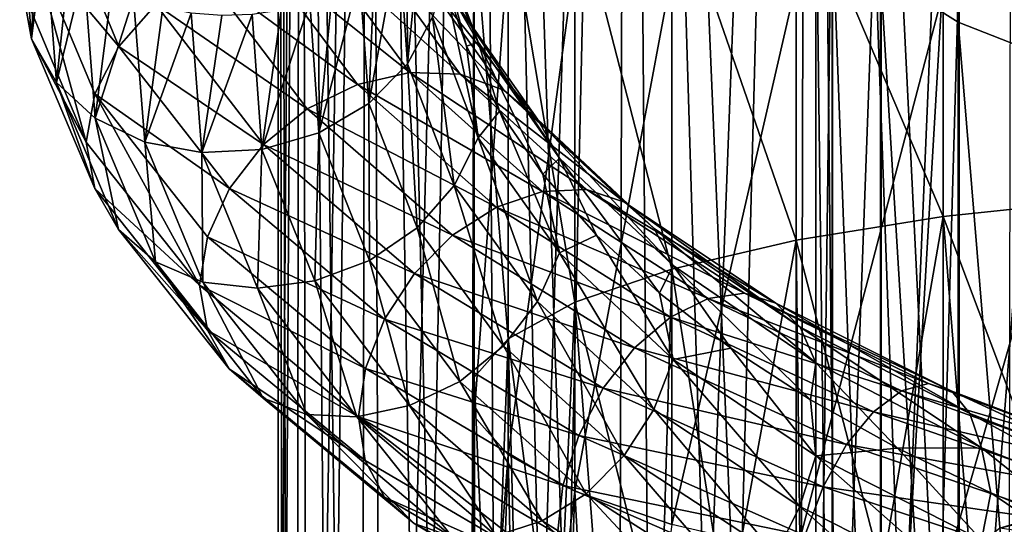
# Model space of a CAD drawing. Header units: metres. Extents: x -109 to 109, y -432 to 89.
# Tile 223 of 256: x -18.86 to -6.05, y -126.2 to -119.64. Entities that reach past the tile are written whole.
import ezdxf

# ---------------------------------------------------------------- set-up
doc = ezdxf.new("R2010")
doc.units = ezdxf.units.M
doc.layers.add('solid_506360_24502164', color=7, linetype='CONTINUOUS')

msp = doc.modelspace()

# ---------------------------------------------------------------- linework, layer by layer
at = {"layer": 'solid_506360_24502164'}
for points in [[(-15.447433, -128.504288, 337.724548), (-15.5, -94.300003, 339), (-15.202174, -94.300003, 335.976105)], [(-15.3957, -128.504288, 340.795105), (-15.202174, -94.300003, 342.023895), (-15.5, -94.300003, 339)], [(-15.497801, -128.504288, 339.261108), (-15.3957, -128.504288, 340.795105), (-15.5, -94.300003, 339)], [(-15.447433, -128.504288, 337.724548), (-15.497801, -128.504288, 339.261108), (-15.5, -94.300003, 339)], [(-15.245092, -128.504288, 336.2005), (-15.447433, -128.504288, 337.724548), (-15.202174, -94.300003, 335.976105)], [(-15.3957, -128.504288, 340.795105), (-15.142136, -128.504288, 342.311462), (-15.202174, -94.300003, 342.023895)], [(-14.892771, -128.504288, 334.704041), (-15.245092, -128.504288, 336.2005), (-15.202174, -94.300003, 335.976105)], [(-14.892771, -128.504288, 334.704041), (-15.202174, -94.300003, 335.976105), (-14.320136, -94.300003, 333.06842)], [(-14.739601, -128.504288, 343.795227), (-14.320136, -94.300003, 344.93158), (-15.202174, -94.300003, 342.023895)], [(-15.142136, -128.504288, 342.311462), (-14.739601, -128.504288, 343.795227), (-15.202174, -94.300003, 342.023895)], [(-14.393932, -128.504288, 333.249817), (-14.892771, -128.504288, 334.704041), (-14.320136, -94.300003, 333.06842)], [(-14.739601, -128.504288, 343.795227), (-14.192059, -128.504288, 345.231812), (-14.320136, -94.300003, 344.93158)], [(-13.753486, -128.504288, 331.852173), (-14.393932, -128.504288, 333.249817), (-14.320136, -94.300003, 333.06842)], [(-13.753486, -128.504288, 331.852173), (-14.320136, -94.300003, 333.06842), (-12.887768, -94.300003, 330.388641)], [(-13.504895, -128.504288, 346.607086), (-12.887768, -94.300003, 347.611359), (-14.320136, -94.300003, 344.93158)], [(-14.192059, -128.504288, 345.231812), (-13.504895, -128.504288, 346.607086), (-14.320136, -94.300003, 344.93158)], [(-12.977732, -128.504288, 330.524841), (-13.753486, -128.504288, 331.852173), (-12.887768, -94.300003, 330.388641)], [(-13.504895, -128.504288, 346.607086), (-12.684868, -128.504288, 347.907532), (-12.887768, -94.300003, 347.611359)], [(-12.074302, -128.504288, 329.280884), (-12.977732, -128.504288, 330.524841), (-12.887768, -94.300003, 330.388641)], [(-12.074302, -128.504288, 329.280884), (-12.887768, -94.300003, 330.388641), (-10.960138, -94.300003, 328.039825)], [(-11.740046, -128.504288, 349.120331), (-10.960138, -94.300003, 349.960175), (-12.887768, -94.300003, 347.611359)], [(-12.684868, -128.504288, 347.907532), (-11.740046, -128.504288, 349.120331), (-12.887768, -94.300003, 347.611359)], [(-11.052084, -128.504288, 328.132538), (-12.074302, -128.504288, 329.280884), (-10.960138, -94.300003, 328.039825)], [(-11.740046, -128.504288, 349.120331), (-10.679725, -128.504288, 350.233582), (-10.960138, -94.300003, 349.960175)], [(-9.921135, -128.504288, 327.091125), (-11.052084, -128.504288, 328.132538), (-10.960138, -94.300003, 328.039825)], [(-9.921135, -128.504288, 327.091125), (-10.960138, -94.300003, 328.039825), (-8.61132, -94.300003, 326.112213)], [(-9.514338, -128.504288, 351.236328), (-8.61132, -94.300003, 351.887787), (-10.960138, -94.300003, 349.960175)], [(-10.679725, -128.504288, 350.233582), (-9.514338, -128.504288, 351.236328), (-10.960138, -94.300003, 349.960175)], [(-8.692582, -128.504288, 326.16687), (-9.921135, -128.504288, 327.091125), (-8.61132, -94.300003, 326.112213)], [(-9.514338, -128.504288, 351.236328), (-8.255347, -128.504288, 352.118652), (-8.61132, -94.300003, 351.887787)], [(-7.378512, -128.504288, 325.368866), (-8.692582, -128.504288, 326.16687), (-8.61132, -94.300003, 326.112213)], [(-7.378512, -128.504288, 325.368866), (-8.61132, -94.300003, 326.112213), (-5.931581, -94.300003, 324.679871)], [(-6.915138, -128.504288, 352.871948), (-5.931581, -94.300003, 353.320129), (-8.61132, -94.300003, 351.887787)], [(-8.255347, -128.504288, 352.118652), (-6.915138, -128.504288, 352.871948), (-8.61132, -94.300003, 351.887787)], [(-5.991849, -128.504288, 324.704987), (-7.378512, -128.504288, 325.368866), (-5.931581, -94.300003, 324.679871)], [(-6.915138, -128.504288, 352.871948), (-5.506898, -128.504288, 353.48877), (-5.931581, -94.300003, 353.320129)], [(-6.649134, -119.66716, 944.360107), (-7.661542, -119.032669, 945.844604), (-7.661542, -103.605865, 938.02417)], [(-6.649134, -104.37085, 936.602539), (-6.649134, -119.66716, 944.360107), (-7.661542, -103.605865, 938.02417)], [(-5.302645, -120.197067, 943.120239), (-6.649134, -119.66716, 944.360107), (-6.649134, -104.37085, 936.602539)], [(-5.302645, -105.009735, 935.415283), (-5.302645, -120.197067, 943.120239), (-6.649134, -104.37085, 936.602539)], [(-6.634851, -132.307922, 960.833008), (-5.284738, -131.892395, 962.111877), (-5.284738, -114.968544, 955.353271)], [(-6.634851, -115.497017, 954.116821), (-6.634851, -132.307922, 960.833008), (-5.284738, -114.968544, 955.353271)], [(-7.651602, -132.805954, 959.300171), (-6.634851, -132.307922, 960.833008), (-6.634851, -115.497017, 954.116821)], [(-7.651602, -116.130432, 952.634827), (-7.651602, -132.805954, 959.300171), (-6.634851, -115.497017, 954.116821)], [(-8.283906, -133.361481, 957.590454), (-7.651602, -132.805954, 959.300171), (-7.651602, -116.130432, 952.634827)], [(-8.283906, -116.83696, 950.981812), (-8.283906, -133.361481, 957.590454), (-7.651602, -116.130432, 952.634827)], [(-8.499992, -133.946579, 955.789612), (-8.283906, -133.361481, 957.590454), (-8.283906, -116.83696, 950.981812)], [(-8.499992, -117.5811, 949.240784), (-8.499992, -133.946579, 955.789612), (-8.283906, -116.83696, 950.981812)], [(-6.843618, -122.195389, 216.324142), (-6.843618, -117.587936, 215.651611), (-8.758043, -117.698151, 214.210114)], [(-8.289004, -134.53186, 953.988281), (-8.499992, -133.946579, 955.789612), (-8.499992, -117.5811, 949.240784)], [(-8.289004, -118.32547, 947.499207), (-8.289004, -134.53186, 953.988281), (-8.499992, -117.5811, 949.240784)], [(-4.696142, -121.968735, 217.369171), (-4.696142, -117.506416, 216.717819), (-6.843618, -117.587936, 215.651611)], [(-6.843618, -122.195389, 216.324142), (-4.696142, -121.968735, 217.369171), (-6.843618, -117.587936, 215.651611)], [(-8.758043, -122.501816, 214.911285), (-8.758043, -117.698151, 214.210114), (-10.374224, -117.833305, 212.442398)], [(-8.758043, -122.501816, 214.911285), (-6.843618, -122.195389, 216.324142), (-8.758043, -117.698151, 214.210114)], [(-12.893562, -119.928795, 948.521667), (-13.203987, -119.393715, 948.17334), (-13.810904, -117.780991, 950.272705)], [(-13.48621, -118.346779, 950.570679), (-12.893562, -119.928795, 948.521667), (-13.810904, -117.780991, 950.272705)], [(-10.374224, -122.877594, 213.178711), (-10.374224, -117.833305, 212.442398), (-11.637123, -117.988792, 210.408691)], [(-10.374224, -122.877594, 213.178711), (-8.758043, -122.501816, 214.911285), (-10.374224, -117.833305, 212.442398)], [(-18.706125, -119.883644, 950.451721), (-18.634174, -118.333496, 953.663879), (-18.85973, -117.877953, 953.479858)], [(-18.820963, -119.262314, 950.172729), (-18.706125, -119.883644, 950.451721), (-18.85973, -117.877953, 953.479858)], [(-18.377659, -118.031097, 949.693604), (-17.570057, -119.983231, 946.814819), (-18.704094, -118.630478, 949.908142)], [(-17.088608, -119.439224, 946.753967), (-17.570057, -119.983231, 946.814819), (-18.377659, -118.031097, 949.693604)], [(-13.814677, -120.208061, 951.3255), (-13.597454, -117.993523, 953.228455), (-13.821304, -118.434044, 953.431702)], [(-13.814677, -120.208061, 951.3255), (-13.48824, -119.604538, 951.116211), (-13.597454, -117.993523, 953.228455)], [(-11.637123, -123.309914, 211.185394), (-11.637123, -117.988792, 210.408691), (-12.503734, -118.159332, 208.178223)], [(-11.637123, -123.309914, 211.185394), (-10.374224, -122.877594, 213.178711), (-11.637123, -117.988792, 210.408691)], [(-12.503734, -123.784058, 208.999237), (-12.503734, -118.159332, 208.178223), (-12.944544, -118.339096, 205.82695)], [(-12.503734, -123.784058, 208.999237), (-11.637123, -123.309914, 211.185394), (-12.503734, -118.159332, 208.178223)], [(-18.706125, -119.883644, 950.451721), (-18.531763, -118.480957, 953.721497), (-18.634174, -118.333496, 953.663879)], [(-13.48621, -118.346779, 950.570679), (-13.337113, -119.115692, 950.663025), (-13.048399, -119.980362, 949.538025)], [(-13.48621, -118.346779, 950.570679), (-13.048399, -119.980362, 949.538025), (-12.893562, -119.928795, 948.521667)], [(-12.944544, -124.283882, 206.694687), (-12.944544, -118.339096, 205.82695), (-12.944544, -118.52198, 203.434952)], [(-12.944544, -124.283882, 206.694687), (-12.503734, -123.784058, 208.999237), (-12.944544, -118.339096, 205.82695)], [(-7.661542, -135.087921, 952.276855), (-8.289004, -134.53186, 953.988281), (-8.289004, -118.32547, 947.499207)], [(-7.661542, -119.032669, 945.844604), (-7.661542, -135.087921, 952.276855), (-8.289004, -118.32547, 947.499207)], [(-18.706125, -119.883644, 950.451721), (-18.381432, -120.450417, 950.743103), (-18.531763, -118.480957, 953.721497)], [(-18.381432, -120.450417, 950.743103), (-18.210732, -118.83477, 953.854797), (-18.531763, -118.480957, 953.721497)], [(-13.814677, -120.208061, 951.3255), (-13.821304, -118.434044, 953.431702), (-13.927217, -118.581512, 953.501221)], [(-14.318256, -120.725929, 951.469788), (-13.927217, -118.581512, 953.501221), (-14.245397, -118.91758, 953.663513)], [(-14.318256, -120.725929, 951.469788), (-13.814677, -120.208061, 951.3255), (-13.927217, -118.581512, 953.501221)], [(-12.944544, -124.792366, 204.35022), (-12.944544, -118.52198, 203.434952), (-12.503734, -118.701752, 201.083694)], [(-12.944544, -124.792366, 204.35022), (-12.944544, -124.283882, 206.694687), (-12.944544, -118.52198, 203.434952)], [(-18.704094, -118.630478, 949.908142), (-17.993963, -121.229431, 947.202271), (-18.820963, -119.262314, 950.172729)], [(-18.704094, -118.630478, 949.908142), (-17.882149, -120.59742, 946.967224), (-17.993963, -121.229431, 947.202271)], [(-17.570057, -119.983231, 946.814819), (-17.882149, -120.59742, 946.967224), (-18.704094, -118.630478, 949.908142)], [(-15.757437, -118.747353, 946.941284), (-14.465518, -120.477928, 944.562561), (-16.469791, -119.015625, 946.796021)], [(-15.013575, -118.645584, 947.172119), (-13.782643, -120.322105, 944.917969), (-15.757437, -118.747353, 946.941284)], [(-13.782643, -120.322105, 944.917969), (-14.465518, -120.477928, 944.562561), (-15.757437, -118.747353, 946.941284)], [(-13.129217, -120.342468, 945.332703), (-13.782643, -120.322105, 944.917969), (-15.013575, -118.645584, 947.172119)], [(-14.301791, -118.719719, 947.469238), (-13.129217, -120.342468, 945.332703), (-15.013575, -118.645584, 947.172119)], [(-12.562129, -120.550774, 945.776001), (-13.129217, -120.342468, 945.332703), (-14.301791, -118.719719, 947.469238)], [(-13.684055, -118.976692, 947.812073), (-12.562129, -120.550774, 945.776001), (-14.301791, -118.719719, 947.469238)], [(-12.503734, -125.292191, 202.04567), (-12.944544, -124.792366, 204.35022), (-12.503734, -118.701752, 201.083694)], [(-12.503734, -125.292191, 202.04567), (-12.503734, -118.701752, 201.083694), (-11.637123, -118.872292, 198.85321)], [(-18.381432, -120.450417, 950.743103), (-18.023954, -118.991058, 953.910889), (-18.210732, -118.83477, 953.854797)], [(-11.637123, -125.766342, 199.859528), (-12.503734, -125.292191, 202.04567), (-11.637123, -118.872292, 198.85321)], [(-11.637123, -125.766342, 199.859528), (-11.637123, -118.872292, 198.85321), (-10.374224, -119.027779, 196.819504)], [(-18.381432, -120.450417, 950.743103), (-17.879297, -120.913681, 951.015137), (-18.023954, -118.991058, 953.910889)], [(-17.879297, -120.913681, 951.015137), (-17.661512, -119.224106, 953.989502), (-18.023954, -118.991058, 953.910889)], [(-14.318256, -120.725929, 951.469788), (-14.245397, -118.91758, 953.663513), (-14.436509, -119.06897, 953.739136)], [(-12.12142, -120.927887, 946.213562), (-12.562129, -120.550774, 945.776001), (-13.684055, -118.976692, 947.812073)], [(-13.203987, -119.393715, 948.17334), (-12.12142, -120.927887, 946.213562), (-13.684055, -118.976692, 947.812073)], [(-16.469791, -119.015625, 946.796021), (-15.119469, -120.795547, 944.296387), (-17.088608, -119.439224, 946.753967)], [(-14.465518, -120.477928, 944.562561), (-15.119469, -120.795547, 944.296387), (-16.469791, -119.015625, 946.796021)], [(-14.965515, -121.108345, 951.533997), (-14.436509, -119.06897, 953.739136), (-14.795569, -119.284035, 953.851257)], [(-14.965515, -121.108345, 951.533997), (-14.318256, -120.725929, 951.469788), (-14.436509, -119.06897, 953.739136)], [(-13.48824, -119.604538, 951.116211), (-12.895504, -121.172485, 949.055969), (-13.337113, -119.115692, 950.663025)], [(-12.895504, -121.172485, 949.055969), (-13.048399, -119.980362, 949.538025), (-13.337113, -119.115692, 950.663025)], [(-10.374224, -126.198662, 197.866211), (-11.637123, -125.766342, 199.859528), (-10.374224, -119.027779, 196.819504)], [(-10.374224, -126.198662, 197.866211), (-10.374224, -119.027779, 196.819504), (-8.758043, -119.162933, 195.051788)], [(-6.649134, -135.586807, 950.741394), (-7.661542, -135.087921, 952.276855), (-7.661542, -119.032669, 945.844604)], [(-6.649134, -119.66716, 944.360107), (-6.649134, -135.586807, 950.741394), (-7.661542, -119.032669, 945.844604)], [(-18.820963, -119.262314, 950.172729), (-17.993963, -121.229431, 947.202271), (-18.706125, -119.883644, 950.451721)], [(-17.879297, -120.913681, 951.015137), (-17.378284, -119.355576, 954.029175), (-17.661512, -119.224106, 953.989502)], [(-8.758043, -126.574432, 196.133636), (-10.374224, -126.198662, 197.866211), (-8.758043, -119.162933, 195.051788)], [(-8.758043, -126.574432, 196.133636), (-8.758043, -119.162933, 195.051788), (-6.843618, -119.273148, 193.610291)], [(-17.879297, -120.913681, 951.015137), (-17.233168, -121.227432, 951.244324), (-17.378284, -119.355576, 954.029175)], [(-17.233168, -121.227432, 951.244324), (-16.998816, -119.478508, 954.059631), (-17.378284, -119.355576, 954.029175)], [(-14.965515, -121.108345, 951.533997), (-14.795569, -119.284035, 953.851257), (-15.083282, -119.405113, 953.919128)], [(-11.836447, -121.434547, 946.60907), (-12.12142, -120.927887, 946.213562), (-13.203987, -119.393715, 948.17334)], [(-12.893562, -119.928795, 948.521667), (-11.836447, -121.434547, 946.60907), (-13.203987, -119.393715, 948.17334)], [(-6.843618, -126.880867, 194.720764), (-8.758043, -126.574432, 196.133636), (-6.843618, -119.273148, 193.610291)], [(-6.843618, -126.880867, 194.720764), (-6.843618, -119.273148, 193.610291), (-4.696142, -119.35466, 192.544083)], [(-4.696142, -127.107513, 193.675751), (-6.843618, -126.880867, 194.720764), (-4.696142, -119.35466, 192.544083)], [(-17.088608, -119.439224, 946.753967), (-15.687549, -121.259033, 944.147156), (-17.570057, -119.983231, 946.814819)], [(-17.233168, -121.227432, 951.244324), (-16.628513, -119.550659, 954.069031), (-16.998816, -119.478508, 954.059631)], [(-15.119469, -120.795547, 944.296387), (-15.687549, -121.259033, 944.147156), (-17.088608, -119.439224, 946.753967)], [(-15.710614, -121.322838, 951.512512), (-15.459387, -119.51078, 953.985413), (-15.833804, -119.567772, 954.030945)], [(-15.710614, -121.322838, 951.512512), (-15.083282, -119.405113, 953.919128), (-15.459387, -119.51078, 953.985413)], [(-15.710614, -121.322838, 951.512512), (-14.965515, -121.108345, 951.533997), (-15.083282, -119.405113, 953.919128)], [(-17.233168, -121.227432, 951.244324), (-16.488667, -121.363625, 951.413086), (-16.628513, -119.550659, 954.069031)], [(-16.488667, -121.363625, 951.413086), (-16.22942, -119.582077, 954.05957), (-16.628513, -119.550659, 954.069031)], [(-16.488667, -121.363625, 951.413086), (-15.833804, -119.567772, 954.030945), (-16.22942, -119.582077, 954.05957)], [(-16.488667, -121.363625, 951.413086), (-15.710614, -121.322838, 951.512512), (-15.833804, -119.567772, 954.030945)], [(-13.814677, -120.208061, 951.3255), (-13.207595, -121.792885, 949.204163), (-13.48824, -119.604538, 951.116211)], [(-13.207595, -121.792885, 949.204163), (-12.895504, -121.172485, 949.055969), (-13.48824, -119.604538, 951.116211)], [(-5.302645, -136.003448, 949.459045), (-6.649134, -135.586807, 950.741394), (-6.649134, -119.66716, 944.360107)], [(-5.302645, -120.197067, 943.120239), (-5.302645, -136.003448, 949.459045), (-6.649134, -119.66716, 944.360107)], [(-18.706125, -119.883644, 950.451721), (-17.88409, -121.830345, 947.496948), (-18.381432, -120.450417, 950.743103)], [(-17.993963, -121.229431, 947.202271), (-17.88409, -121.830345, 947.496948), (-18.706125, -119.883644, 950.451721)], [(-17.570057, -119.983231, 946.814819), (-16.129524, -121.830551, 944.122314), (-17.882149, -120.59742, 946.967224)], [(-15.687549, -121.259033, 944.147156), (-16.129524, -121.830551, 944.122314), (-17.570057, -119.983231, 946.814819)], [(-12.893562, -119.928795, 948.521667), (-13.048399, -119.980362, 949.538025), (-12.619116, -120.824211, 948.447449)], [(-12.895504, -121.172485, 949.055969), (-12.619116, -120.824211, 948.447449), (-13.048399, -119.980362, 949.538025)], [(-12.893562, -119.928795, 948.521667), (-12.619116, -120.824211, 948.447449), (-12.051764, -121.644707, 947.400879)], [(-12.893562, -119.928795, 948.521667), (-12.051764, -121.644707, 947.400879), (-11.836447, -121.434547, 946.60907)], [(-14.318256, -120.725929, 951.469788), (-13.689045, -122.341072, 949.257629), (-13.814677, -120.208061, 951.3255)], [(-13.689045, -122.341072, 949.257629), (-13.207595, -121.792885, 949.204163), (-13.814677, -120.208061, 951.3255)], [(-13.782643, -120.322105, 944.917969), (-12.05844, -121.871178, 942.91156), (-14.465518, -120.477928, 944.562561)], [(-11.486757, -121.844086, 943.432129), (-12.05844, -121.871178, 942.91156), (-13.782643, -120.322105, 944.917969)], [(-13.129217, -120.342468, 945.332703), (-11.486757, -121.844086, 943.432129), (-13.782643, -120.322105, 944.917969)], [(-10.990611, -122.009422, 943.96582), (-11.486757, -121.844086, 943.432129), (-13.129217, -120.342468, 945.332703)], [(-12.562129, -120.550774, 945.776001), (-10.990611, -122.009422, 943.96582), (-13.129217, -120.342468, 945.332703)], [(-18.381432, -120.450417, 950.743103), (-17.573666, -122.364204, 947.83783), (-17.879297, -120.913681, 951.015137)], [(-17.88409, -121.830345, 947.496948), (-17.573666, -122.364204, 947.83783), (-18.381432, -120.450417, 950.743103)], [(-14.465518, -120.477928, 944.562561), (-12.655887, -122.074684, 942.44397), (-15.119469, -120.795547, 944.296387)], [(-12.05844, -121.871178, 942.91156), (-12.655887, -122.074684, 942.44397), (-14.465518, -120.477928, 944.562561)], [(-17.882149, -120.59742, 946.967224), (-16.519596, -123.088264, 944.426636), (-17.993963, -121.229431, 947.202271)], [(-17.882149, -120.59742, 946.967224), (-16.416029, -122.458275, 944.21637), (-16.519596, -123.088264, 944.426636)], [(-16.129524, -121.830551, 944.122314), (-16.416029, -122.458275, 944.21637), (-17.882149, -120.59742, 946.967224)], [(-10.605035, -122.351273, 944.472046), (-10.990611, -122.009422, 943.96582), (-12.562129, -120.550774, 945.776001)], [(-12.12142, -120.927887, 946.213562), (-10.605035, -122.351273, 944.472046), (-12.562129, -120.550774, 945.776001)], [(-15.119469, -120.795547, 944.296387), (-13.228028, -122.435829, 942.068787), (-15.687549, -121.259033, 944.147156)], [(-12.655887, -122.074684, 942.44397), (-13.228028, -122.435829, 942.068787), (-15.119469, -120.795547, 944.296387)], [(-14.965515, -121.108345, 951.533997), (-14.30786, -122.765366, 949.207458), (-14.318256, -120.725929, 951.469788)], [(-14.30786, -122.765366, 949.207458), (-13.689045, -122.341072, 949.257629), (-14.318256, -120.725929, 951.469788)], [(-17.879297, -120.913681, 951.015137), (-17.093596, -122.783691, 948.190979), (-17.233168, -121.227432, 951.244324)], [(-17.573666, -122.364204, 947.83783), (-17.093596, -122.783691, 948.190979), (-17.879297, -120.913681, 951.015137)], [(-12.895504, -121.172485, 949.055969), (-11.838228, -122.665108, 947.13269), (-12.619116, -120.824211, 948.447449)], [(-11.838228, -122.665108, 947.13269), (-12.051764, -121.644707, 947.400879), (-12.619116, -120.824211, 948.447449)], [(-10.355711, -122.83284, 944.909973), (-10.605035, -122.351273, 944.472046), (-12.12142, -120.927887, 946.213562)], [(-11.836447, -121.434547, 946.60907), (-10.355711, -122.83284, 944.909973), (-12.12142, -120.927887, 946.213562)], [(-15.710614, -121.322838, 951.512512), (-15.020215, -123.030579, 949.056152), (-14.965515, -121.108345, 951.533997)], [(-15.020215, -123.030579, 949.056152), (-14.30786, -122.765366, 949.207458), (-14.965515, -121.108345, 951.533997)], [(-13.207595, -121.792885, 949.204163), (-12.124732, -123.300995, 947.22345), (-12.895504, -121.172485, 949.055969)], [(-12.124732, -123.300995, 947.22345), (-11.838228, -122.665108, 947.13269), (-12.895504, -121.172485, 949.055969)], [(-17.993963, -121.229431, 947.202271), (-16.519596, -123.088264, 944.426636), (-17.88409, -121.830345, 947.496948)], [(-17.233168, -121.227432, 951.244324), (-16.475861, -123.046013, 948.527771), (-16.488667, -121.363625, 951.413086)], [(-17.093596, -122.783691, 948.190979), (-16.475861, -123.046013, 948.527771), (-17.233168, -121.227432, 951.244324)], [(-15.687549, -121.259033, 944.147156), (-13.725041, -122.934471, 941.822998), (-16.129524, -121.830551, 944.122314)], [(-13.228028, -122.435829, 942.068787), (-13.725041, -122.934471, 941.822998), (-15.687549, -121.259033, 944.147156)], [(-16.488667, -121.363625, 951.413086), (-15.764077, -123.126671, 948.822876), (-15.710614, -121.322838, 951.512512)], [(-16.475861, -123.046013, 948.527771), (-15.764077, -123.126671, 948.822876), (-16.488667, -121.363625, 951.413086)], [(-15.764077, -123.126671, 948.822876), (-15.020215, -123.030579, 949.056152), (-15.710614, -121.322838, 951.512512)], [(-11.836447, -121.434547, 946.60907), (-12.051764, -121.644707, 947.400879), (-11.353299, -122.4366, 946.411072)], [(-11.836447, -121.434547, 946.60907), (-11.353299, -122.4366, 946.411072), (-10.535429, -123.191307, 945.494934)], [(-11.836447, -121.434547, 946.60907), (-10.535429, -123.191307, 945.494934), (-10.355711, -122.83284, 944.909973)], [(-11.838228, -122.665108, 947.13269), (-11.353299, -122.4366, 946.411072), (-12.051764, -121.644707, 947.400879)], [(-13.689045, -122.341072, 949.257629), (-12.566709, -123.87706, 947.191528), (-13.207595, -121.792885, 949.204163)], [(-12.566709, -123.87706, 947.191528), (-12.124732, -123.300995, 947.22345), (-13.207595, -121.792885, 949.204163)], [(-17.88409, -121.830345, 947.496948), (-16.41781, -123.672256, 944.732971), (-17.573666, -122.364204, 947.83783)], [(-16.519596, -123.088264, 944.426636), (-16.41781, -123.672256, 944.732971), (-17.88409, -121.830345, 947.496948)], [(-16.129524, -121.830551, 944.122314), (-14.111728, -123.530174, 941.720886), (-16.416029, -122.458275, 944.21637)], [(-13.725041, -122.934471, 941.822998), (-14.111728, -123.530174, 941.720886), (-16.129524, -121.830551, 944.122314)], [(-12.05844, -121.871178, 942.91156), (-9.900057, -123.259125, 941.237305), (-12.655887, -122.074684, 942.44397)], [(-11.486757, -121.844086, 943.432129), (-9.430702, -123.192558, 941.848083), (-12.05844, -121.871178, 942.91156)], [(-9.430702, -123.192558, 941.848083), (-9.900057, -123.259125, 941.237305), (-12.05844, -121.871178, 942.91156)], [(-9.023363, -123.322159, 942.458679), (-9.430702, -123.192558, 941.848083), (-11.486757, -121.844086, 943.432129)], [(-10.990611, -122.009422, 943.96582), (-9.023363, -123.322159, 942.458679), (-11.486757, -121.844086, 943.432129)], [(-12.655887, -122.074684, 942.44397), (-10.390565, -123.502296, 940.674072), (-13.228028, -122.435829, 942.068787)], [(-9.900057, -123.259125, 941.237305), (-10.390565, -123.502296, 940.674072), (-12.655887, -122.074684, 942.44397)], [(-8.706801, -123.634689, 943.023254), (-9.023363, -123.322159, 942.458679), (-10.990611, -122.009422, 943.96582)], [(-10.605035, -122.351273, 944.472046), (-8.706801, -123.634689, 943.023254), (-10.990611, -122.009422, 943.96582)], [(-5.287576, -126.329041, 218.373703), (-4.696142, -121.968735, 217.369171), (-6.843618, -122.195389, 216.324142)], [(-7.641208, -126.793808, 217.096786), (-6.843618, -122.195389, 216.324142), (-8.758043, -122.501816, 214.911285)], [(-7.641208, -126.793808, 217.096786), (-6.5, -126.540329, 217.793198), (-6.843618, -122.195389, 216.324142)], [(-6.5, -126.540329, 217.793198), (-5.287576, -126.329041, 218.373703), (-6.843618, -122.195389, 216.324142)], [(-14.30786, -122.765366, 949.207458), (-13.134789, -124.33992, 947.033813), (-13.689045, -122.341072, 949.257629)], [(-13.134789, -124.33992, 947.033813), (-12.566709, -123.87706, 947.191528), (-13.689045, -122.341072, 949.257629)], [(-17.573666, -122.364204, 947.83783), (-16.132837, -124.175644, 945.1203), (-17.093596, -122.783691, 948.190979)], [(-16.41781, -123.672256, 944.732971), (-16.132837, -124.175644, 945.1203), (-17.573666, -122.364204, 947.83783)], [(-16.416029, -122.458275, 944.21637), (-14.36239, -124.169762, 941.762268), (-16.519596, -123.088264, 944.426636)], [(-14.111728, -123.530174, 941.720886), (-14.36239, -124.169762, 941.762268), (-16.416029, -122.458275, 944.21637)], [(-13.228028, -122.435829, 942.068787), (-10.860297, -123.899635, 940.205933), (-13.725041, -122.934471, 941.822998)], [(-10.390565, -123.502296, 940.674072), (-10.860297, -123.899635, 940.205933), (-13.228028, -122.435829, 942.068787)], [(-11.838228, -122.665108, 947.13269), (-10.35727, -124.051727, 945.423706), (-11.353299, -122.4366, 946.411072)], [(-10.35727, -124.051727, 945.423706), (-10.535429, -123.191307, 945.494934), (-11.353299, -122.4366, 946.411072)], [(-8.502106, -124.09539, 943.497131), (-8.706801, -123.634689, 943.023254), (-10.605035, -122.351273, 944.472046)], [(-10.355711, -122.83284, 944.909973), (-8.502106, -124.09539, 943.497131), (-10.605035, -122.351273, 944.472046)], [(-9.660883, -127.415779, 215.387939), (-8.758043, -122.501816, 214.911285), (-10.374224, -122.877594, 213.178711)], [(-9.660883, -127.415779, 215.387939), (-8.698698, -127.086693, 216.292099), (-8.758043, -122.501816, 214.911285)], [(-8.698698, -127.086693, 216.292099), (-7.641208, -126.793808, 217.096786), (-8.758043, -122.501816, 214.911285)], [(-12.124732, -123.300995, 947.22345), (-10.607932, -124.701218, 945.462524), (-11.838228, -122.665108, 947.13269)], [(-10.607932, -124.701218, 945.462524), (-10.35727, -124.051727, 945.423706), (-11.838228, -122.665108, 947.13269)], [(-17.093596, -122.783691, 948.190979), (-15.692128, -124.554665, 945.549683), (-16.475861, -123.046013, 948.527771)], [(-16.132837, -124.175644, 945.1203), (-15.692128, -124.554665, 945.549683), (-17.093596, -122.783691, 948.190979)], [(-15.020215, -123.030579, 949.056152), (-13.788739, -124.651863, 946.760498), (-14.30786, -122.765366, 949.207458)], [(-13.788739, -124.651863, 946.760498), (-13.134789, -124.33992, 947.033813), (-14.30786, -122.765366, 949.207458)], [(-10.355711, -122.83284, 944.909973), (-10.535429, -123.191307, 945.494934), (-9.605645, -123.905708, 944.662537)], [(-10.355711, -122.83284, 944.909973), (-9.605645, -123.905708, 944.662537), (-8.570292, -124.578583, 943.921204)], [(-10.355711, -122.83284, 944.909973), (-8.570292, -124.578583, 943.921204), (-8.502106, -124.09539, 943.497131)], [(-13.725041, -122.934471, 941.822998), (-11.268348, -124.427483, 939.877747), (-14.111728, -123.530174, 941.720886)], [(-10.860297, -123.899635, 940.205933), (-11.268348, -124.427483, 939.877747), (-13.725041, -122.934471, 941.822998)], [(-10.51722, -127.777458, 214.394226), (-10.374224, -122.877594, 213.178711), (-11.637123, -123.309914, 211.185394)], [(-10.51722, -127.777458, 214.394226), (-9.660883, -127.415779, 215.387939), (-10.374224, -122.877594, 213.178711)], [(-16.519596, -123.088264, 944.426636), (-14.450233, -124.800728, 941.945984), (-16.41781, -123.672256, 944.732971)], [(-14.36239, -124.169762, 941.762268), (-14.450233, -124.800728, 941.945984), (-16.519596, -123.088264, 944.426636)], [(-16.475861, -123.046013, 948.527771), (-15.12504, -124.769501, 945.987549), (-15.764077, -123.126671, 948.822876)], [(-15.692128, -124.554665, 945.549683), (-15.12504, -124.769501, 945.987549), (-16.475861, -123.046013, 948.527771)], [(-15.764077, -123.126671, 948.822876), (-14.471614, -124.798927, 946.401367), (-15.020215, -123.030579, 949.056152)], [(-14.471614, -124.798927, 946.401367), (-13.788739, -124.651863, 946.760498), (-15.020215, -123.030579, 949.056152)], [(-15.12504, -124.769501, 945.987549), (-14.471614, -124.798927, 946.401367), (-15.764077, -123.126671, 948.822876)], [(-10.35727, -124.051727, 945.423706), (-9.605645, -123.905708, 944.662537), (-10.535429, -123.191307, 945.494934)], [(-9.430702, -123.192558, 941.848083), (-7.03689, -124.363884, 940.645203), (-9.900057, -123.259125, 941.237305)], [(-6.732946, -124.466133, 941.316467), (-7.03689, -124.363884, 940.645203), (-9.430702, -123.192558, 941.848083)], [(-9.023363, -123.322159, 942.458679), (-6.732946, -124.466133, 941.316467), (-9.430702, -123.192558, 941.848083)], [(-12.566709, -123.87706, 947.191528), (-10.994618, -125.301826, 945.353577), (-12.124732, -123.300995, 947.22345)], [(-11.876091, -128.582443, 212.182526), (-11.637123, -123.309914, 211.185394), (-12.503734, -123.784058, 208.999237)], [(-10.994618, -125.301826, 945.353577), (-10.607932, -124.701218, 945.462524), (-12.124732, -123.300995, 947.22345)], [(-11.876091, -128.582443, 212.182526), (-11.25833, -128.16777, 213.321838), (-11.637123, -123.309914, 211.185394)], [(-11.25833, -128.16777, 213.321838), (-10.51722, -127.777458, 214.394226), (-11.637123, -123.309914, 211.185394)], [(-9.900057, -123.259125, 941.237305), (-7.387108, -124.460686, 939.963074), (-10.390565, -123.502296, 940.674072)], [(-7.03689, -124.363884, 940.645203), (-7.387108, -124.460686, 939.963074), (-9.900057, -123.259125, 941.237305)], [(-6.496739, -124.756248, 941.926941), (-6.732946, -124.466133, 941.316467), (-9.023363, -123.322159, 942.458679)], [(-8.706801, -123.634689, 943.023254), (-6.496739, -124.756248, 941.926941), (-9.023363, -123.322159, 942.458679)], [(-14.111728, -123.530174, 941.720886), (-11.585819, -125.043274, 939.709595), (-14.36239, -124.169762, 941.762268)], [(-11.268348, -124.427483, 939.877747), (-11.585819, -125.043274, 939.709595), (-14.111728, -123.530174, 941.720886)], [(-10.390565, -123.502296, 940.674072), (-7.753109, -124.734238, 939.324158), (-10.860297, -123.899635, 940.205933)], [(-7.387108, -124.460686, 939.963074), (-7.753109, -124.734238, 939.324158), (-10.390565, -123.502296, 940.674072)], [(-16.41781, -123.672256, 944.732971), (-14.363949, -125.366837, 942.266785), (-16.132837, -124.175644, 945.1203)], [(-14.450233, -124.800728, 941.945984), (-14.363949, -125.366837, 942.266785), (-16.41781, -123.672256, 944.732971)], [(-6.344001, -125.201012, 942.428894), (-6.496739, -124.756248, 941.926941), (-8.706801, -123.634689, 943.023254)], [(-8.502106, -124.09539, 943.497131), (-6.344001, -125.201012, 942.428894), (-8.706801, -123.634689, 943.023254)], [(-13.134789, -124.33992, 947.033813), (-11.491632, -125.798637, 945.098938), (-12.566709, -123.87706, 947.191528)], [(-12.715919, -129.466476, 209.753677), (-12.503734, -123.784058, 208.999237), (-12.944544, -124.283882, 206.694687)], [(-12.715919, -129.466476, 209.753677), (-12.363734, -129.016937, 210.988785), (-12.503734, -123.784058, 208.999237)], [(-11.491632, -125.798637, 945.098938), (-10.994618, -125.301826, 945.353577), (-12.566709, -123.87706, 947.191528)], [(-12.363734, -129.016937, 210.988785), (-11.876091, -128.582443, 212.182526), (-12.503734, -123.784058, 208.999237)], [(-10.860297, -123.899635, 940.205933), (-8.103609, -125.159317, 938.782288), (-11.268348, -124.427483, 939.877747)], [(-7.753109, -124.734238, 939.324158), (-8.103609, -125.159317, 938.782288), (-10.860297, -123.899635, 940.205933)], [(-10.35727, -124.051727, 945.423706), (-8.503386, -125.304565, 944.001831), (-9.605645, -123.905708, 944.662537)], [(-8.503386, -125.304565, 944.001831), (-8.570292, -124.578583, 943.921204), (-9.605645, -123.905708, 944.662537)], [(-10.607932, -124.701218, 945.462524), (-8.709181, -125.965355, 943.996216), (-10.35727, -124.051727, 945.423706)], [(-8.709181, -125.965355, 943.996216), (-8.503386, -125.304565, 944.001831), (-10.35727, -124.051727, 945.423706)], [(-8.502106, -124.09539, 943.497131), (-8.570292, -124.578583, 943.921204), (-7.43831, -125.207993, 943.278931)], [(-8.502106, -124.09539, 943.497131), (-7.43831, -125.207993, 943.278931), (-6.344001, -125.201012, 942.428894)], [(-16.132837, -124.175644, 945.1203), (-14.114626, -125.843269, 942.695862), (-15.692128, -124.554665, 945.549683)], [(-14.363949, -125.366837, 942.266785), (-14.114626, -125.843269, 942.695862), (-16.132837, -124.175644, 945.1203)], [(-14.36239, -124.169762, 941.762268), (-11.791615, -125.692665, 939.705811), (-14.450233, -124.800728, 941.945984)], [(-11.585819, -125.043274, 939.709595), (-11.791615, -125.692665, 939.705811), (-14.36239, -124.169762, 941.762268)], [(-13.788739, -124.651863, 946.760498), (-12.063773, -126.151741, 944.715698), (-13.134789, -124.33992, 947.033813)], [(-12.063773, -126.151741, 944.715698), (-11.491632, -125.798637, 945.098938), (-13.134789, -124.33992, 947.033813)], [(-13, -130.3909, 207.213837), (-12.944544, -124.283882, 206.694687), (-12.944544, -124.792366, 204.35022)], [(-13, -130.3909, 207.213837), (-12.928784, -129.926147, 208.490753), (-12.944544, -124.283882, 206.694687)], [(-12.928784, -129.926147, 208.490753), (-12.715919, -129.466476, 209.753677), (-12.944544, -124.283882, 206.694687)], [(-7.03689, -124.363884, 940.645203), (-4.389967, -125.338669, 939.879456), (-7.387108, -124.460686, 939.963074)], [(-4.200352, -125.42289, 940.592896), (-4.389967, -125.338669, 939.879456), (-7.03689, -124.363884, 940.645203)], [(-6.732946, -124.466133, 941.316467), (-4.200352, -125.42289, 940.592896), (-7.03689, -124.363884, 940.645203)], [(-11.268348, -124.427483, 939.877747), (-8.408083, -125.709541, 938.388672), (-11.585819, -125.043274, 939.709595)], [(-8.103609, -125.159317, 938.782288), (-8.408083, -125.709541, 938.388672), (-11.268348, -124.427483, 939.877747)], [(-7.387108, -124.460686, 939.963074), (-4.60845, -125.455429, 939.147705), (-7.753109, -124.734238, 939.324158)], [(-4.389967, -125.338669, 939.879456), (-4.60845, -125.455429, 939.147705), (-7.387108, -124.460686, 939.963074)], [(-4.052993, -125.698273, 941.234985), (-4.200352, -125.42289, 940.592896), (-6.732946, -124.466133, 941.316467)], [(-6.496739, -124.756248, 941.926941), (-4.052993, -125.698273, 941.234985), (-6.732946, -124.466133, 941.316467)], [(-15.692128, -124.554665, 945.549683), (-13.729049, -126.186546, 943.193787), (-15.12504, -124.769501, 945.987549)], [(-14.114626, -125.843269, 942.695862), (-13.729049, -126.186546, 943.193787), (-15.692128, -124.554665, 945.549683)], [(-8.503386, -125.304565, 944.001831), (-7.43831, -125.207993, 943.278931), (-8.570292, -124.578583, 943.921204)], [(-15.12504, -124.769501, 945.987549), (-13.232903, -126.359474, 943.722595), (-14.471614, -124.798927, 946.401367)], [(-13.729049, -126.186546, 943.193787), (-13.232903, -126.359474, 943.722595), (-15.12504, -124.769501, 945.987549)], [(-14.471614, -124.798927, 946.401367), (-12.661221, -126.343735, 944.243286), (-13.788739, -124.651863, 946.760498)], [(-12.661221, -126.343735, 944.243286), (-12.063773, -126.151741, 944.715698), (-13.788739, -124.651863, 946.760498)], [(-10.994618, -125.301826, 945.353577), (-9.026652, -126.586334, 943.821472), (-10.607932, -124.701218, 945.462524)], [(-9.026652, -126.586334, 943.821472), (-8.709181, -125.965355, 943.996216), (-10.607932, -124.701218, 945.462524)], [(-7.753109, -124.734238, 939.324158), (-4.836781, -125.749084, 938.455933), (-8.103609, -125.159317, 938.782288)], [(-4.60845, -125.455429, 939.147705), (-4.836781, -125.749084, 938.455933), (-7.753109, -124.734238, 939.324158)], [(-3.957708, -126.132607, 941.756042), (-4.052993, -125.698273, 941.234985), (-6.496739, -124.756248, 941.926941)], [(-6.344001, -125.201012, 942.428894), (-3.957708, -126.132607, 941.756042), (-6.496739, -124.756248, 941.926941)], [(-13.232903, -126.359474, 943.722595), (-12.661221, -126.343735, 944.243286), (-14.471614, -124.798927, 946.401367)], [(-14.450233, -124.800728, 941.945984), (-11.792894, -126.87558, 940.199585), (-14.363949, -125.366837, 942.266785)], [(-14.450233, -124.800728, 941.945984), (-11.86096, -126.323257, 939.868713), (-11.792894, -126.87558, 940.199585)], [(-11.791615, -125.692665, 939.705811), (-11.86096, -126.323257, 939.868713), (-14.450233, -124.800728, 941.945984)], [(-12.928784, -130.855667, 205.936905), (-13, -130.3909, 207.213837), (-12.944544, -124.792366, 204.35022)], [(-12.928784, -130.855667, 205.936905), (-12.944544, -124.792366, 204.35022), (-12.503734, -125.292191, 202.04567)], [(-11.585819, -125.043274, 939.709595), (-8.644971, -126.340706, 938.167969), (-11.791615, -125.692665, 939.705811)], [(-8.408083, -125.709541, 938.388672), (-8.644971, -126.340706, 938.167969), (-11.585819, -125.043274, 939.709595)], [(-8.103609, -125.159317, 938.782288), (-5.05544, -126.19252, 937.862427), (-8.408083, -125.709541, 938.388672)], [(-4.836781, -125.749084, 938.455933), (-5.05544, -126.19252, 937.862427), (-8.103609, -125.159317, 938.782288)], [(-8.503386, -125.304565, 944.001831), (-6.344956, -126.402847, 942.925781), (-7.43831, -125.207993, 943.278931)], [(-6.344001, -125.201012, 942.428894), (-7.43831, -125.207993, 943.278931), (-6.226483, -125.787956, 942.747803)], [(-6.344956, -126.402847, 942.925781), (-6.226483, -125.787956, 942.747803), (-7.43831, -125.207993, 943.278931)], [(-6.344001, -125.201012, 942.428894), (-6.226483, -125.787956, 942.747803), (-4.948767, -126.31517, 942.336487)], [(-6.344001, -125.201012, 942.428894), (-4.948767, -126.31517, 942.336487), (-3.957708, -126.132607, 941.756042)], [(-14.363949, -125.366837, 942.266785), (-11.792894, -126.87558, 940.199585), (-14.114626, -125.843269, 942.695862)], [(-12.715919, -131.315338, 204.673981), (-12.928784, -130.855667, 205.936905), (-12.503734, -125.292191, 202.04567)], [(-12.363734, -131.764877, 203.438873), (-12.715919, -131.315338, 204.673981), (-12.503734, -125.292191, 202.04567)], [(-12.363734, -131.764877, 203.438873), (-12.503734, -125.292191, 202.04567), (-11.637123, -125.766342, 199.859528)], [(-11.491632, -125.798637, 945.098938), (-9.434704, -127.111328, 943.48407), (-10.994618, -125.301826, 945.353577)], [(-9.434704, -127.111328, 943.48407), (-9.026652, -126.586334, 943.821472), (-10.994618, -125.301826, 945.353577)], [(-8.709181, -125.965355, 943.996216), (-6.498514, -127.072311, 942.884644), (-8.503386, -125.304565, 944.001831)], [(-6.498514, -127.072311, 942.884644), (-6.344956, -126.402847, 942.925781), (-8.503386, -125.304565, 944.001831)], [(-2.925064, -125.306274, 973.750427), (-6.106425, -126.246635, 973.171814), (-3.034966, -125.482437, 974.49585)], [(-5.842309, -126.285149, 972.438782), (-6.106425, -126.246635, 973.171814), (-2.925064, -125.306274, 973.750427)], [(-3.034966, -125.482437, 974.49585), (-6.335861, -126.434258, 973.88562), (-3.120473, -125.8703, 975.162964)], [(-6.106425, -126.246635, 973.171814), (-6.335861, -126.434258, 973.88562), (-3.034966, -125.482437, 974.49585)], [(-11.876091, -132.199371, 202.245132), (-12.363734, -131.764877, 203.438873), (-11.637123, -125.766342, 199.859528)], [(-12.063773, -126.151741, 944.715698), (-9.904436, -127.498611, 943.007141), (-11.491632, -125.798637, 945.098938)], [(-11.25833, -132.614044, 201.105835), (-11.876091, -132.199371, 202.245132), (-11.637123, -125.766342, 199.859528)], [(-11.791615, -125.692665, 939.705811), (-8.798529, -126.997604, 938.128174), (-11.86096, -126.323257, 939.868713)], [(-8.644971, -126.340706, 938.167969), (-8.798529, -126.997604, 938.128174), (-11.791615, -125.692665, 939.705811)], [(-11.25833, -132.614044, 201.105835), (-11.637123, -125.766342, 199.859528), (-10.374224, -126.198662, 197.866211)], [(-9.904436, -127.498611, 943.007141), (-9.434704, -127.111328, 943.48407), (-11.491632, -125.798637, 945.098938)], [(-8.408083, -125.709541, 938.388672), (-5.245387, -126.757576, 937.422791), (-8.644971, -126.340706, 938.167969)], [(-5.05544, -126.19252, 937.862427), (-5.245387, -126.757576, 937.422791), (-8.408083, -125.709541, 938.388672)], [(-6.344956, -126.402847, 942.925781), (-3.958304, -127.329819, 942.246399), (-6.226483, -125.787956, 942.747803)], [(-3.958304, -127.329819, 942.246399), (-4.948767, -126.31517, 942.336487), (-6.226483, -125.787956, 942.747803)], [(-14.114626, -125.843269, 942.695862), (-11.588199, -127.329552, 940.664063), (-13.729049, -126.186546, 943.193787)], [(-11.792894, -126.87558, 940.199585), (-11.588199, -127.329552, 940.664063), (-14.114626, -125.843269, 942.695862)], [(-3.120473, -125.8703, 975.162964), (-6.514365, -126.830193, 974.527039), (-3.175901, -126.427315, 975.700439)], [(-6.335861, -126.434258, 973.88562), (-6.514365, -126.830193, 974.527039), (-3.120473, -125.8703, 975.162964)], [(-9.026652, -126.586334, 943.821472), (-6.735402, -127.708893, 942.657471), (-8.709181, -125.965355, 943.996216)], [(-6.735402, -127.708893, 942.657471), (-6.498514, -127.072311, 942.884644), (-8.709181, -125.965355, 943.996216)], [(-12.661221, -126.343735, 944.243286), (-10.394943, -127.727913, 942.438171), (-12.063773, -126.151741, 944.715698)], [(-10.394943, -127.727913, 942.438171), (-9.904436, -127.498611, 943.007141), (-12.063773, -126.151741, 944.715698)], [(-13.729049, -126.186546, 943.193787), (-11.271638, -127.643089, 941.220215), (-13.232903, -126.359474, 943.722595)], [(-11.588199, -127.329552, 940.664063), (-11.271638, -127.643089, 941.220215), (-13.729049, -126.186546, 943.193787)]]:
    msp.add_3dface(points, dxfattribs=at)

doc.saveas('drawing.dxf')
